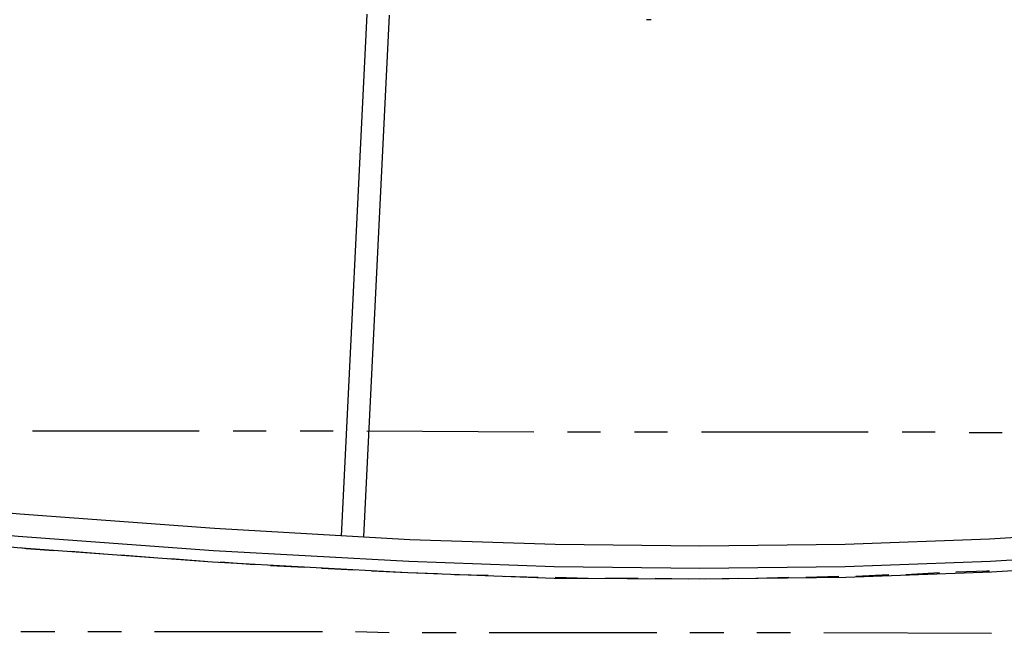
# Model space of a CAD drawing. Header units: feet. Extents: x -79 to 198, y -22 to 181.
# Tile 26 of 203: x 55 to 69, y 7 to 16. Entities that reach past the tile are written whole.
import ezdxf

# ---------------------------------------------------------------- set-up
doc = ezdxf.new("R2010")
doc.units = ezdxf.units.FT
doc.layers.add('A-LINEA', color=7, linetype='CONTINUOUS')

msp = doc.modelspace()

# ---------------------------------------------------------------- linework, layer by layer
at = {"layer": 'A-LINEA'}
for p, q in [((59.88, 15.9911), (59.4933, 8.1911)), ((60.2133, 15.9778), (59.8267, 8.1778)), ((64.1169, 15.9056), (64.059, 15.9066)), ((64.1286, 15.9063), (64.0706, 15.906)), ((54.88, 9.7644), (57.3733, 9.7644)), ((57.88, 9.7644), (58.3733, 9.7644)), ((58.88, 9.7644), (59.3733, 9.7644)), ((59.88, 9.7644), (62.3733, 9.7511)), ((62.88, 9.7511), (63.3733, 9.7511)), ((63.88, 9.7511), (64.3733, 9.7511)), ((64.88, 9.7511), (67.3733, 9.7511)), ((67.88, 9.7511), (68.3733, 9.7511)), ((68.88, 9.7378), (69.3733, 9.7378)), ((55.4533, 7.9644), (55.9467, 7.9244)), ((56.2, 7.9111), (56.6933, 7.8711)), ((56.9467, 7.8578), (57.4533, 7.8178)), ((57.6933, 7.8044), (58.2, 7.7644)), ((58.44, 7.7511), (58.9467, 7.7244)), ((59.2, 7.7111), (59.6933, 7.6844)), ((59.9467, 7.6711), (60.4933, 7.6444)), ((60.4933, 7.6444), (60.9333, 7.6311)), ((61.1867, 7.6178), (61.6933, 7.6044)), ((61.9333, 7.5911), (62.44, 7.5778)), ((62.6933, 7.5778), (63.1867, 7.5644)), ((63.44, 7.5644), (63.9333, 7.5644)), ((64.1867, 7.5644), (64.6933, 7.5511)), ((64.9333, 7.5511), (65.44, 7.5644)), ((65.6933, 7.5644), (66.1867, 7.5778)), ((66.44, 7.5778), (66.9333, 7.5911)), ((67.1867, 7.5911), (67.68, 7.6178)), ((67.9333, 7.6178), (68.44, 7.6444)), ((54.7067, 6.7644), (55.2133, 6.7644)), ((55.7067, 6.7644), (56.2133, 6.7644)), ((56.7067, 6.7644), (59.2133, 6.7644)), ((59.7067, 6.7644), (60.2133, 6.7511)), ((60.7067, 6.7511), (61.2133, 6.7511)), ((61.7067, 6.7511), (64.2133, 6.7511)), ((64.7067, 6.7511), (65.2133, 6.7511)), ((65.7067, 6.7511), (66.2133, 6.7511)), ((66.7067, 6.7511), (69.2133, 6.7378))]:
    msp.add_line(p, q, dxfattribs=at)
for points in [[(37.3333, 10.9644), (40.2133, 10.4178), (43.0933, 9.9244), (45.9867, 9.4978), (48.88, 9.1111), (51.7867, 8.7911), (54.6933, 8.5244), (57.6, 8.3111), (60.52, 8.1378), (62.6933, 8.0711), (64.8533, 8.0444), (67.0267, 8.0711), (69.1867, 8.1511), (71.3467, 8.2844), (73.5067, 8.4711), (75.6667, 8.6978), (77.8133, 8.9778)], [(37.28, 10.6311), (40.1467, 10.0844), (43.04, 9.6044), (45.9333, 9.1644), (48.84, 8.7778), (51.7467, 8.4578), (54.6667, 8.1911), (57.5867, 7.9778), (60.5067, 7.8178), (62.68, 7.7378), (64.8533, 7.7111), (67.0267, 7.7378), (69.2, 7.8178), (71.3733, 7.9511), (73.5467, 8.1378), (75.7067, 8.3644), (77.8667, 8.6578)], [(37.24, 10.4711), (40.12, 9.9244), (43.0133, 9.4311), (45.9067, 9.0044), (48.8133, 8.6178), (51.7333, 8.2978), (54.6533, 8.0178), (57.5733, 7.8044), (60.4933, 7.6444), (62.68, 7.5644), (64.8533, 7.5511), (67.04, 7.5778), (69.2133, 7.6578), (71.3867, 7.7911), (73.56, 7.9778), (75.7333, 8.2044), (77.8933, 8.4844)], [(54.7067, 8.0178), (54.7867, 8.0044), (55.2, 7.9778)], [(68.68, 7.6578), (69.1467, 7.6711), (69.1867, 7.6711)]]:
    msp.add_lwpolyline(points, dxfattribs=at)

doc.saveas('drawing.dxf')
